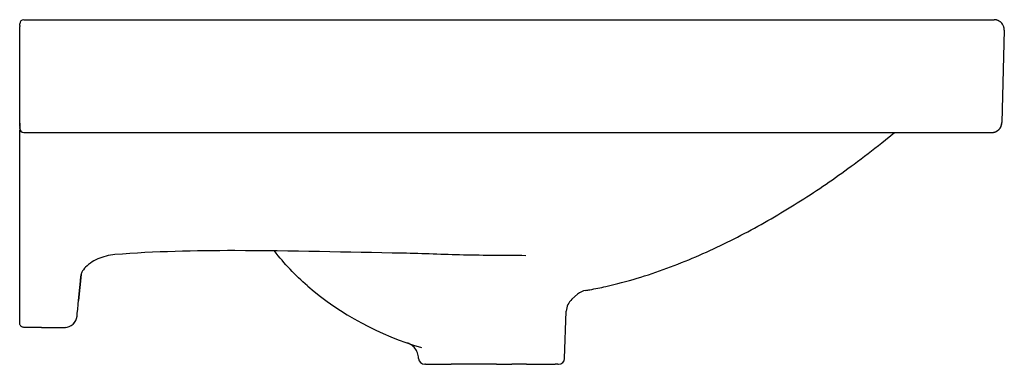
# Model space of a CAD drawing. Header units: millimetres. Extents: x -2 to 480, y -19 to 850.
# Tile 2 of 2: x 0 to 480, y 682 to 850. Entities that reach past the tile are written whole.
import ezdxf

# ---------------------------------------------------------------- set-up
doc = ezdxf.new("R2010")
doc.units = ezdxf.units.MM
doc.layers.add('GEB-KONTUR-A', color=5, linetype='CONTINUOUS')

msp = doc.modelspace()

# ---------------------------------------------------------------- linework, layer by layer
at = {"layer": 'GEB-KONTUR-A', "ltscale": 25}
for p, q in [((2, 850), (474.87, 850)), ((0, 847.11), (0, 846.6)), ((0, 799.92), (0, 844.92)), ((479.87, 844.87), (478.69, 799.87)), ((0, 799.6), (0, 796.21)), ((0, 797.87), (0, 797.45)), ((0, 791.18), (0, 796.21)), ((2, 795), (473.69, 795)), ((420.16, 790), (426.42, 795)), ((28.68, 713.09), (29.91, 725.77)), ((29.91, 725.77), (28.68, 713.09)), ((269.13, 713.7), (271.93, 716.15)), ((27.94, 705.42), (28.08, 706.81)), ((28.08, 706.81), (28.08, 706.81)), ((28.08, 706.81), (28.08, 706.81)), ((265.6, 684.9), (266.41, 707.96)), ((0, 704.02), (0, 704.02)), ((10.68, 700), (21.97, 700)), ((194.4, 684.9), (194.39, 685.06)), ((197.75, 682), (197.4, 682)), ((197.75, 682), (202.69, 682)), ((202.69, 682), (210.23, 682)), ((232.39, 682), (239.82, 682)), ((247.01, 682), (239.82, 682)), ((247.01, 682), (260.91, 682)), ((262.34, 682), (260.91, 682)), ((262.34, 682), (262.6, 682))]:
    msp.add_line(p, q, dxfattribs=at)
for centre, radius, start, end in [((2, 848), 2, 90, 180), ((474.87, 845), 5, 17.7456, 48.912), ((474.87, 845), 5, 358.5, 6.4346), ((2, 797), 2, 180, 270), ((473.69, 800), 5, 270, 358.5), ((277.2, 710.14), 8, 99.5069, 131.25), ((274.4, 707.68), 8, 131.25, 178), ((21.97, 706), 6, 347.4855, 354.4879), ((21.97, 706), 6, 301.2295, 323.2677), ((21.97, 706), 6, 270, 276.9823), ((197.4, 685), 3, 182, 270), ((262.6, 685), 3, 270, 357.9999)]:
    msp.add_arc(centre, radius, start, end, dxfattribs=at)
msp.add_ellipse((237.69, 834.22), major_axis=(134.84, -65.71), ratio=0.999999, start_param=4.460382, end_param=4.882557, dxfattribs=at)
for points, knots in [([(115.45, 850), (115.45, 850), (115.45, 850), (115.45, 850), (115.45, 850), (115.45, 850), (115.46, 850), (115.49, 850), (115.54, 850), (115.67, 850), (115.74, 850), (115.82, 850)], [0.164907, 0.164907, 0.164907, 0.164907, 0.202218, 0.202218, 0.379886, 0.379886, 0.912891, 0.912891, 2.51192, 2.51192, 3.70467, 3.70467, 3.70467, 3.70467]), ([(478.15, 848.77), (478.14, 848.78), (478.14, 848.78), (478.13, 848.79), (478.05, 848.86), (477.97, 848.93), (477.89, 848.99), (477.72, 849.11), (477.56, 849.22), (477.4, 849.31), (477.31, 849.36), (477.23, 849.41), (477.15, 849.45), (477.06, 849.49), (476.98, 849.53), (476.9, 849.57), (476.82, 849.61), (476.74, 849.64), (476.66, 849.67), (476.49, 849.73), (476.34, 849.78), (476.19, 849.82), (476.12, 849.84), (476.05, 849.86), (475.98, 849.88), (475.91, 849.89), (475.84, 849.91), (475.77, 849.92), (475.76, 849.92), (475.75, 849.92), (475.74, 849.92), (475.68, 849.93), (475.62, 849.94), (475.56, 849.95), (475.5, 849.96), (475.44, 849.97), (475.39, 849.97), (475.34, 849.98), (475.29, 849.98), (475.25, 849.99), (475.15, 849.99), (475.08, 850), (475.02, 850), (474.99, 850), (474.96, 850), (474.94, 850), (474.91, 850), (474.89, 850), (474.88, 850), (474.87, 850), (474.87, 850), (474.87, 850)], [0.5286217, 0.5286217, 0.5286217, 0.5286217, 0.53125, 0.53125, 0.53125, 0.5541324, 0.5541324, 0.5541324, 0.6012704, 0.6012704, 0.6012704, 0.6258349, 0.6258349, 0.6258349, 0.6508864, 0.6508864, 0.6508864, 0.6764381, 0.6764381, 0.6764381, 0.7293039, 0.7293039, 0.7293039, 0.7565303, 0.7565303, 0.7565303, 0.7843079, 0.7843079, 0.7843079, 0.7887435, 0.7887435, 0.7887435, 0.817204, 0.817204, 0.817204, 0.8459683, 0.8459683, 0.8459683, 0.8749669, 0.8749669, 0.8749669, 0.9334444, 0.9334444, 0.9334444, 0.9627982, 0.9627982, 0.9627982, 0.9921803, 0.9921803, 0.9921803, 1, 1, 1, 1]), ([(0, 847.11), (0, 847.18), (0, 847.24), (0, 847.36), (0, 847.43), (0, 847.54), (0, 847.59), (0, 847.69), (0, 847.73), (0, 847.81), (0, 847.84), (0, 847.9), (0, 847.93), (0, 847.96), (0, 847.98), (0, 848), (0, 848), (0, 848)], [0.5059839, 0.5059839, 0.5059839, 0.5059839, 0.5634872, 0.5634872, 0.626907, 0.626907, 0.6902595, 0.6902595, 0.7535449, 0.7535449, 0.8167388, 0.8167388, 0.8798703, 0.8798703, 0.9429166, 0.9429166, 1, 1, 1, 1]), ([(0, 844.92), (0, 845.02), (0, 845.12), (0, 845.32), (0, 845.41), (0, 845.6), (0, 845.69), (0, 845.88), (0, 845.97), (0, 846.15), (0, 846.24), (0, 846.41), (0, 846.5), (0, 846.59), (0, 846.59), (0, 846.6)], [0, 0, 0, 0, 0.0625, 0.0625, 0.1226646, 0.1226646, 0.1828283, 0.1828283, 0.2430058, 0.2430058, 0.3032119, 0.3032119, 0.3634995, 0.3634995, 0.3676441, 0.3676441, 0.3676441, 0.3676441]), ([(479.84, 845.56), (479.83, 845.6), (479.83, 845.64), (479.82, 845.68), (479.81, 845.73), (479.81, 845.78), (479.8, 845.82), (479.8, 845.83), (479.79, 845.85), (479.79, 845.86), (479.79, 845.88), (479.79, 845.89), (479.78, 845.91), (479.78, 845.93), (479.78, 845.95), (479.77, 845.97), (479.77, 845.99), (479.76, 846.01), (479.76, 846.03), (479.76, 846.05), (479.75, 846.07), (479.75, 846.09), (479.75, 846.1), (479.74, 846.1), (479.74, 846.11), (479.72, 846.19), (479.7, 846.27), (479.68, 846.35), (479.67, 846.38), (479.67, 846.4), (479.66, 846.43), (479.65, 846.45), (479.64, 846.48), (479.64, 846.51), (479.63, 846.51), (479.63, 846.52), (479.63, 846.52)], [0.0821769, 0.0821769, 0.0821769, 0.0821769, 0.096653, 0.096653, 0.096653, 0.1163671, 0.1163671, 0.1163671, 0.125, 0.125, 0.125, 0.1331262, 0.1331262, 0.1331262, 0.1402938, 0.1402938, 0.1402938, 0.1472117, 0.1472117, 0.1472117, 0.154294, 0.154294, 0.154294, 0.15625, 0.15625, 0.15625, 0.1875, 0.1875, 0.1875, 0.1983155, 0.1983155, 0.1983155, 0.2093877, 0.2093877, 0.2093877, 0.2120378, 0.2120378, 0.2120378, 0.2120378]), ([(0, 797.87), (0, 797.93), (0, 798), (0, 798.15), (0, 798.23), (0, 798.4), (0, 798.49), (0, 798.66), (0, 798.75), (0, 798.94), (0, 799.04), (0, 799.23), (0, 799.33), (0, 799.53), (0, 799.63), (0, 799.79), (0, 799.86), (0, 799.92)], [0.5054268, 0.5054268, 0.5054268, 0.5054268, 0.5656335, 0.5656335, 0.6311956, 0.6311956, 0.6966866, 0.6966866, 0.7621065, 0.7621065, 0.8274304, 0.8274304, 0.8926888, 0.8926888, 0.9578598, 0.9578598, 1, 1, 1, 1]), ([(0, 797), (0, 797), (0, 797), (0, 797.02), (0, 797.04), (0, 797.07), (0, 797.1), (0, 797.15), (0, 797.18), (0, 797.25), (0, 797.3), (0, 797.37), (0, 797.41), (0, 797.45)], [0, 0, 0, 0, 0.0625, 0.0625, 0.1244306, 0.1244306, 0.1863593, 0.1863593, 0.248302, 0.248302, 0.3112265, 0.3112265, 0.358073, 0.358073, 0.358073, 0.358073]), ([(473.69, 795), (473.7, 795), (473.71, 795), (473.72, 795), (473.74, 795), (473.75, 795), (473.78, 795), (473.8, 795), (473.83, 795), (473.86, 795), (473.88, 795), (473.92, 795.01), (473.96, 795.01), (473.99, 795.01), (474.03, 795.01), (474.08, 795.02), (474.12, 795.02), (474.17, 795.02), (474.22, 795.03), (474.27, 795.03), (474.33, 795.04), (474.38, 795.05), (474.44, 795.06), (474.5, 795.07), (474.56, 795.08), (474.63, 795.09), (474.69, 795.1), (474.76, 795.12), (474.83, 795.13), (474.9, 795.15), (474.97, 795.17), (475.04, 795.19), (475.12, 795.21), (475.2, 795.23), (475.27, 795.26), (475.35, 795.28), (475.42, 795.31), (475.5, 795.34), (475.58, 795.37), (475.66, 795.41), (475.74, 795.44), (475.82, 795.48), (475.9, 795.52), (475.99, 795.56), (476.07, 795.6), (476.15, 795.65), (476.23, 795.69), (476.32, 795.75), (476.4, 795.8), (476.48, 795.85), (476.57, 795.91), (476.65, 795.97), (476.73, 796.03), (476.81, 796.09), (476.89, 796.16), (476.96, 796.22), (477.04, 796.29), (477.12, 796.36), (477.14, 796.38), (477.16, 796.4), (477.18, 796.42), (477.24, 796.48), (477.3, 796.54), (477.36, 796.6), (477.42, 796.67), (477.47, 796.73), (477.53, 796.8), (477.58, 796.86), (477.64, 796.93), (477.69, 797), (477.79, 797.13), (477.88, 797.27), (477.96, 797.41), (478.01, 797.48), (478.05, 797.55), (478.09, 797.62), (478.11, 797.67), (478.14, 797.72), (478.16, 797.77), (478.21, 797.85), (478.24, 797.93), (478.28, 798.01), (478.31, 798.09), (478.34, 798.17), (478.37, 798.25), (478.4, 798.32), (478.43, 798.4), (478.45, 798.47), (478.47, 798.55), (478.5, 798.62), (478.51, 798.69), (478.53, 798.76), (478.55, 798.83), (478.57, 798.89), (478.58, 798.96), (478.59, 799.02), (478.6, 799.08), (478.62, 799.14), (478.63, 799.2), (478.63, 799.25), (478.64, 799.31), (478.65, 799.36), (478.65, 799.41), (478.66, 799.46), (478.66, 799.5), (478.67, 799.54), (478.67, 799.58), (478.67, 799.62), (478.68, 799.65), (478.68, 799.66), (478.68, 799.68), (478.68, 799.69), (478.68, 799.72), (478.68, 799.75), (478.68, 799.77), (478.68, 799.79), (478.69, 799.81), (478.69, 799.83), (478.69, 799.84), (478.69, 799.85), (478.69, 799.86), (478.69, 799.87), (478.69, 799.87), (478.69, 799.87)], [0, 0, 0, 0, 0.0285238, 0.0285238, 0.0285238, 0.0579911, 0.0579911, 0.0579911, 0.0864609, 0.0864609, 0.0864609, 0.1148558, 0.1148558, 0.1148558, 0.1431213, 0.1431213, 0.1431213, 0.1711879, 0.1711879, 0.1711879, 0.1989768, 0.1989768, 0.1989768, 0.2264089, 0.2264089, 0.2264089, 0.2534135, 0.2534135, 0.2534135, 0.2799355, 0.2799355, 0.2799355, 0.3059383, 0.3059383, 0.3059383, 0.3311325, 0.3311325, 0.3311325, 0.3558229, 0.3558229, 0.3558229, 0.380019, 0.380019, 0.380019, 0.4037353, 0.4037353, 0.4037353, 0.4278015, 0.4278015, 0.4278015, 0.4504052, 0.4504052, 0.4504052, 0.4726513, 0.4726513, 0.4726513, 0.494417, 0.494417, 0.494417, 0.5, 0.5, 0.5, 0.5177416, 0.5177416, 0.5177416, 0.5356222, 0.5356222, 0.5356222, 0.553688, 0.553688, 0.553688, 0.5909572, 0.5909572, 0.5909572, 0.6104091, 0.6104091, 0.6104091, 0.625, 0.625, 0.625, 0.6486626, 0.6486626, 0.6486626, 0.6728306, 0.6728306, 0.6728306, 0.6975052, 0.6975052, 0.6975052, 0.7229306, 0.7229306, 0.7229306, 0.7487782, 0.7487782, 0.7487782, 0.7750048, 0.7750048, 0.7750048, 0.8015554, 0.8015554, 0.8015554, 0.828474, 0.828474, 0.828474, 0.8555375, 0.8555375, 0.8555375, 0.882742, 0.882742, 0.882742, 0.8944875, 0.8944875, 0.8944875, 0.9217832, 0.9217832, 0.9217832, 0.9490912, 0.9490912, 0.9490912, 0.9764048, 0.9764048, 0.9764048, 1, 1, 1, 1]), ([(0, 704.02), (0, 705.93), (0, 707.94), (0, 712.12), (0, 714.3), (0, 718.02), (0, 719.52), (0, 721.87), (0, 722.71), (0, 725.98), (0, 728.49), (0, 733.7), (0, 736.4), (0, 739.97), (0, 740.76), (0, 743.64), (0, 745.76), (0, 750.9), (0, 753.96), (0, 759.73), (0, 762.41), (0, 765.51), (0, 765.89), (0, 769.18), (0, 772.15), (0, 776.06), (0, 776.96), (0, 779.67), (0, 781.48), (0, 785.9), (0, 788.52), (0, 791.17)], [0, 0, 0, 0, 0.0945772, 0.0945772, 0.1888635, 0.1888635, 0.25, 0.25, 0.2830057, 0.2830057, 0.3771297, 0.3771297, 0.4726851, 0.4726851, 0.5, 0.5, 0.5704655, 0.5704655, 0.6678935, 0.6678935, 0.75, 0.75, 0.7616069, 0.7616069, 0.8487446, 0.8487446, 0.875, 0.875, 0.9268243, 0.9268243, 0.9999133, 0.9999133, 0.9999133, 0.9999133]), ([(275.88, 718.03), (276.53, 718.14), (279.85, 718.71), (288.35, 720.44), (301, 723.81), (315.53, 728.72), (334.26, 736.24), (356.66, 747.2), (382.28, 762.36), (403.3, 776.88), (415.72, 786.45), (420.16, 790)], [0, 0, 0, 0, 0.011116, 0.057625, 0.150641, 0.243658, 0.336674, 0.522708, 0.708741, 0.894774, 1, 1, 1, 1]), ([(46.43, 735.46), (44.95, 735.34), (43.47, 735.09), (40.69, 734.39), (39.35, 733.93), (36.77, 732.79), (35.53, 732.09), (33.26, 730.52), (32.27, 729.63), (30.77, 727.89), (30.3, 727.05), (29.97, 726.14), (29.92, 725.89), (29.9, 725.72)], [0, 0, 0, 0, 0.443546, 0.443546, 0.894694, 0.894694, 1.409169, 1.409169, 2.006148, 2.006148, 2.644651, 2.644651, 2.97767, 2.97767, 2.97767, 2.97767]), ([(46.43, 735.46), (44.95, 735.34), (43.47, 735.09), (40.69, 734.39), (39.35, 733.93), (36.77, 732.79), (35.53, 732.09), (33.26, 730.52), (32.27, 729.63), (30.77, 727.89), (30.3, 727.05), (29.98, 726.17), (29.93, 725.94), (29.91, 725.77)], [0, 0, 0, 0, 0.443546, 0.443546, 0.894694, 0.894694, 1.409169, 1.409169, 2.006148, 2.006148, 2.644651, 2.644651, 2.948289, 2.948289, 2.948289, 2.948289]), ([(186.63, 736.15), (159.82, 736.6), (132.54, 737.38), (85.55, 737.42), (65.92, 737.03), (46.43, 735.46)], [0, 0, 0, 0, 8.40968, 8.40968, 14.277367, 14.277367, 14.277367, 14.277367]), ([(246.6, 734.96), (236.72, 735.07), (226.63, 735.06), (206.39, 735.45), (196.63, 735.99), (186.63, 736.15)], [0, 0, 0, 0, 3.336566, 3.336566, 6.488597, 6.488597, 6.488597, 6.488597]), ([(140.23, 720.2), (140.25, 720.18), (140.27, 720.16), (140.32, 720.12), (140.34, 720.1), (140.39, 720.06), (140.41, 720.04), (140.43, 720.02)], [0, 0, 0, 0, 0.333445, 0.333445, 0.666778, 0.666778, 1, 1, 1, 1]), ([(2, 700), (1.79, 700), (1.57, 700.04), (1.16, 700.17), (0.97, 700.27), (0.63, 700.53), (0.48, 700.68), (0.24, 701.03), (0.14, 701.23), (0.05, 701.53), (0.03, 701.64), (0.01, 701.8), (0.01, 701.85), (0, 701.92), (0, 701.94), (0, 701.97), (0, 701.98), (0, 701.99), (0, 701.99), (0, 701.99), (0, 701.99), (0, 701.99), (0, 701.99), (0, 702), (0, 702), (0, 702), (0, 702), (0, 702), (0, 702), (0, 702), (0, 702), (0, 702), (0, 702), (0, 702.01), (0, 702.03), (0, 702.11), (0, 702.23), (0, 702.74), (0, 703.29), (0, 704.02)], [0, 0, 0, 0, 0.064859, 0.064859, 0.128545, 0.128545, 0.192274, 0.192274, 0.256001, 0.256001, 0.287556, 0.287556, 0.303502, 0.303502, 0.309478, 0.309478, 0.31172, 0.31172, 0.312381, 0.312381, 0.312786, 0.312786, 0.312987, 0.312987, 0.313394, 0.313394, 0.315024, 0.315024, 0.318225, 0.318225, 0.327825, 0.327825, 0.356626, 0.356626, 0.443049, 0.443049, 0.702875, 0.702875, 1.18865, 1.18865, 1.18865, 1.18865]), ([(10.68, 700), (10.1, 700), (9.52, 700), (8.37, 700), (7.79, 700), (6.63, 700), (6.06, 700), (4.9, 700), (4.32, 700), (3.16, 700), (2.58, 700), (2, 700)], [4.48192464, 4.48192464, 4.48192464, 4.48192464, 4.48544575, 4.48544575, 4.48896687, 4.48896687, 4.49248798, 4.49248798, 4.4960091, 4.4960091, 4.49953021, 4.49953021, 4.49953021, 4.49953021]), ([(194.39, 685.06), (194.36, 685.92), (194.19, 686.79), (193.58, 688.39), (193.15, 689.15), (192.08, 690.47), (191.43, 691.05), (190.37, 691.74), (189.99, 691.94), (189.51, 692.15), (189.41, 692.19), (189.24, 692.26), (189.16, 692.29), (189.07, 692.32), (189.06, 692.32), (189.04, 692.33), (189.04, 692.33), (189.03, 692.33), (189.02, 692.34), (189.01, 692.34), (189.01, 692.34), (189.01, 692.34), (189.01, 692.34), (189, 692.34), (189, 692.34), (189, 692.34), (189, 692.34), (189, 692.34), (189, 692.34), (189, 692.34)], [0, 0, 0, 0, 0.2593771, 0.2593771, 0.5141258, 0.5141258, 0.7690406, 0.7690406, 0.8952605, 0.8952605, 0.9271332, 0.9271332, 0.9510361, 0.9510361, 0.9555191, 0.9555191, 0.9572018, 0.9572018, 0.9588227, 0.9588227, 0.9596333, 0.9596333, 0.9612755, 0.9612755, 0.967742, 0.967742, 0.9805414, 0.9805414, 0.9845468, 0.9845468, 0.9845468, 0.9845468]), ([(232.39, 682), (231.83, 682), (231.26, 682), (230.1, 682), (229.5, 682), (228.31, 682), (227.71, 682), (226.53, 682), (225.93, 682), (224.97, 682), (224.6, 682), (223.65, 682), (223.08, 682), (221.93, 682), (221.36, 682), (220.23, 682), (219.67, 682), (218.57, 682), (218.02, 682), (216.93, 682), (216.39, 682), (215.33, 682), (214.81, 682), (213.78, 682), (213.27, 682), (212.28, 682), (211.79, 682), (210.94, 682), (210.58, 682), (210.23, 682)], [0.8087038, 0.8087038, 0.8087038, 0.8087038, 0.8224324, 0.8224324, 0.8369162, 0.8369162, 0.8513997, 0.8513997, 0.8658843, 0.8658843, 0.875, 0.875, 0.8892923, 0.8892923, 0.9035778, 0.9035778, 0.9178591, 0.9178591, 0.932137, 0.932137, 0.9464122, 0.9464122, 0.9606859, 0.9606859, 0.9749583, 0.9749583, 0.9892314, 0.9892314, 1, 1, 1, 1])]:
    msp.add_open_spline(points, degree=3, knots=knots, dxfattribs=at)
for points in [[(118.06, 850), (118.25, 850), (118.46, 850), (118.68, 850)], [(120.23, 850), (120.49, 850), (120.76, 850), (121.05, 850)], [(122.18, 850), (122.69, 850), (123.25, 850), (123.85, 850)], [(140.23, 720.2), (134.3, 725.27), (128.93, 731.05), (124.18, 737.27)], [(28.08, 706.81), (28.61, 712.32), (29.22, 718.62), (29.9, 725.72)], [(21.97, 700), (25.06, 700), (27.65, 702.35), (27.94, 705.42)], [(2, 700), (2, 700), (2, 700), (2, 700)]]:
    msp.add_open_spline(points, degree=3, dxfattribs=at)

doc.saveas('drawing.dxf')
